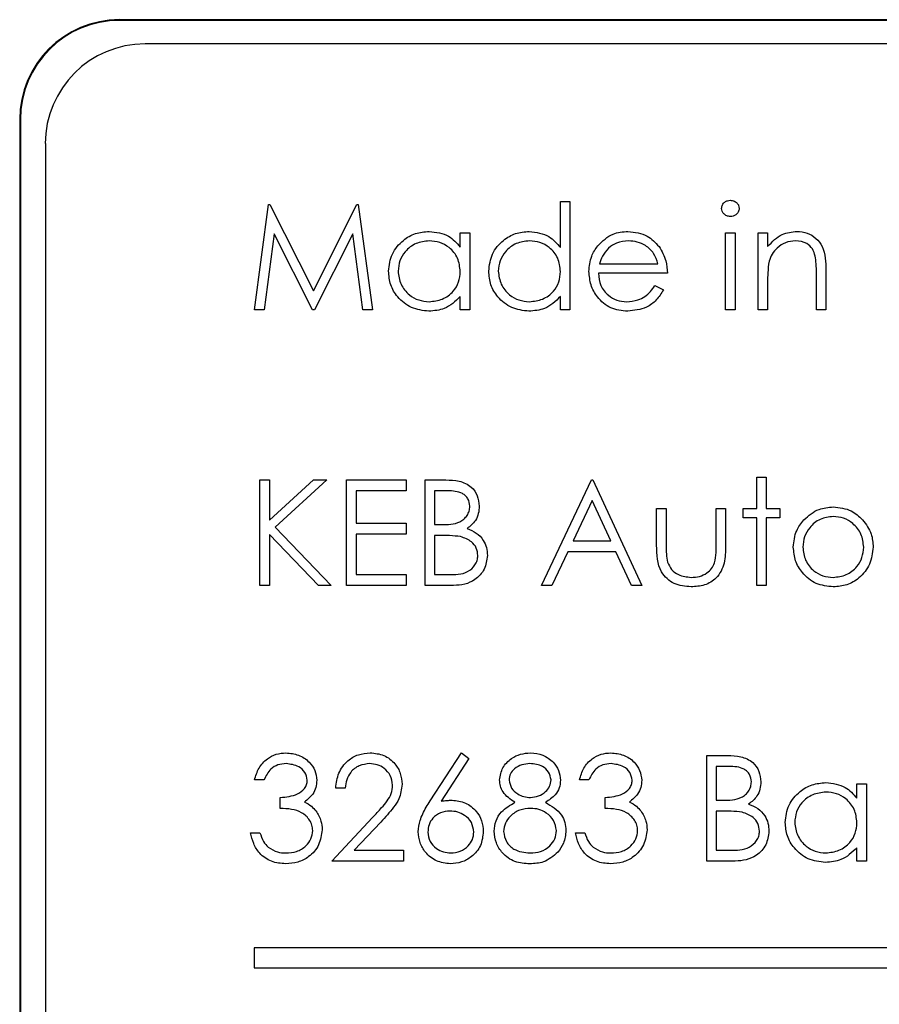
# Model space of a CAD drawing. Header units: millimetres. Extents: x 5 to 418, y 2 to 292.
# Tile 36 of 85: x 104.26 to 105.69, y 194.67 to 196.32. Entities that reach past the tile are written whole.
import ezdxf

# ---------------------------------------------------------------- set-up
doc = ezdxf.new("R2010")
doc.units = ezdxf.units.MM

msp = doc.modelspace()

# ---------------------------------------------------------------- linework, layer by layer
at = {"color": 7, "linetype": 'Continuous', "lineweight": 25}
for p, q in [((112.8393, 196.3162), (104.4226, 196.3162)), ((112.8393, 196.3151), (104.4226, 196.3151)), ((112.7988, 196.2757), (104.4654, 196.2757)), ((104.256, 196.1496), (104.256, 189.3996)), ((104.2571, 196.1496), (104.2571, 189.3996)), ((104.2988, 196.1091), (104.2988, 189.4424)), ((104.6482, 195.8312), (104.6715, 196.0076)), ((104.6715, 196.0076), (104.6738, 196.0076)), ((104.6738, 196.0076), (104.7466, 195.8629)), ((104.7466, 195.8629), (104.8192, 196.0076)), ((104.8192, 196.0076), (104.8215, 196.0076)), ((104.8215, 196.0076), (104.845, 195.8312)), ((105.1593, 195.9352), (105.1593, 196.0122)), ((105.1593, 196.0122), (105.1751, 196.0122)), ((105.1751, 196.0122), (105.1751, 195.8312)), ((104.681, 195.9584), (104.6641, 195.8312)), ((104.7449, 195.8312), (104.681, 195.9584)), ((104.8122, 195.9582), (104.7485, 195.8312)), ((104.8291, 195.8312), (104.8122, 195.9582)), ((104.9919, 195.9363), (104.9919, 195.9601)), ((104.9919, 195.9601), (105.0078, 195.9601)), ((105.0078, 195.9601), (105.0078, 195.8312)), ((105.4352, 195.9601), (105.451, 195.9601)), ((105.4352, 195.8312), (105.4352, 195.9601)), ((105.451, 195.9601), (105.451, 195.8312)), ((105.4895, 195.9601), (105.5053, 195.9601)), ((105.4895, 195.8312), (105.4895, 195.9601)), ((105.5053, 195.9601), (105.5053, 195.9369)), ((105.2243, 195.9081), (105.3221, 195.9081)), ((105.3379, 195.8923), (105.2226, 195.8923)), ((105.5867, 195.8312), (105.5867, 195.8919)), ((105.6025, 195.8971), (105.6025, 195.8312)), ((105.3171, 195.8719), (105.3312, 195.8646)), ((105.5053, 195.8778), (105.5053, 195.8312)), ((104.9919, 195.8312), (104.9919, 195.8535)), ((105.1593, 195.8312), (105.1593, 195.8535)), ((104.6641, 195.8312), (104.6482, 195.8312)), ((104.7485, 195.8312), (104.7449, 195.8312)), ((104.845, 195.8312), (104.8291, 195.8312)), ((105.0078, 195.8312), (104.9919, 195.8312)), ((105.1751, 195.8312), (105.1593, 195.8312)), ((105.451, 195.8312), (105.4352, 195.8312)), ((105.5053, 195.8312), (105.4895, 195.8312)), ((105.6025, 195.8312), (105.5867, 195.8312)), ((104.6573, 195.547), (104.6731, 195.547)), ((104.6573, 195.3706), (104.6573, 195.547)), ((104.6731, 195.4798), (104.7466, 195.547)), ((104.6731, 195.547), (104.6731, 195.4798)), ((104.7692, 195.547), (104.6825, 195.4678)), ((104.7466, 195.547), (104.7692, 195.547)), ((104.802, 195.547), (104.9015, 195.547)), ((104.802, 195.3706), (104.802, 195.547)), ((104.9015, 195.547), (104.9015, 195.5289)), ((104.9331, 195.547), (104.9676, 195.547)), ((104.9331, 195.3706), (104.9331, 195.547)), ((105.1276, 195.3706), (105.2113, 195.547)), ((105.2113, 195.547), (105.2136, 195.547)), ((105.2136, 195.547), (105.295, 195.3706)), ((105.4872, 195.5515), (105.503, 195.5515)), ((105.4872, 195.4995), (105.4872, 195.5515)), ((105.503, 195.5515), (105.503, 195.4995)), ((104.8178, 195.5289), (104.8178, 195.4746)), ((104.9015, 195.5289), (104.8178, 195.5289)), ((104.9705, 195.5289), (104.949, 195.5289)), ((104.949, 195.5289), (104.949, 195.4724)), ((105.2123, 195.5126), (105.1803, 195.4452)), ((105.2433, 195.4452), (105.2123, 195.5126)), ((105.3198, 195.4995), (105.3357, 195.4995)), ((105.3198, 195.4379), (105.3198, 195.4995)), ((105.3357, 195.4995), (105.3357, 195.4397)), ((105.4193, 195.4995), (105.4352, 195.4995)), ((105.4193, 195.4397), (105.4193, 195.4995)), ((105.4352, 195.4995), (105.4352, 195.4367)), ((105.4646, 195.4995), (105.4872, 195.4995)), ((105.4646, 195.4837), (105.4646, 195.4995)), ((105.503, 195.4995), (105.5256, 195.4995)), ((105.5256, 195.4995), (105.5256, 195.4837)), ((104.8178, 195.4746), (104.9015, 195.4746)), ((104.9015, 195.4746), (104.9015, 195.4565)), ((104.949, 195.4724), (104.9596, 195.4724)), ((105.4872, 195.4837), (105.4646, 195.4837)), ((105.4872, 195.3706), (105.4872, 195.4837)), ((105.503, 195.4837), (105.503, 195.3706)), ((105.5256, 195.4837), (105.503, 195.4837)), ((104.6731, 195.4557), (104.6731, 195.3706)), ((104.7549, 195.3706), (104.6731, 195.4557)), ((104.6825, 195.4678), (104.776, 195.3706)), ((104.8178, 195.4565), (104.8178, 195.3887)), ((104.9015, 195.4565), (104.8178, 195.4565)), ((104.949, 195.4543), (104.949, 195.3887)), ((104.9595, 195.4543), (104.949, 195.4543)), ((105.1803, 195.4452), (105.2433, 195.4452)), ((105.1717, 195.4271), (105.1449, 195.3706)), ((105.2517, 195.4271), (105.1717, 195.4271)), ((105.2778, 195.3706), (105.2517, 195.4271)), ((104.8178, 195.3887), (104.9015, 195.3887)), ((104.9015, 195.3887), (104.9015, 195.3706)), ((104.949, 195.3887), (104.9715, 195.3887)), ((104.6731, 195.3706), (104.6573, 195.3706)), ((104.776, 195.3706), (104.7549, 195.3706)), ((104.9015, 195.3706), (104.802, 195.3706)), ((104.9808, 195.3706), (104.9331, 195.3706)), ((105.1449, 195.3706), (105.1276, 195.3706)), ((105.295, 195.3706), (105.2778, 195.3706)), ((105.503, 195.3706), (105.4872, 195.3706)), ((104.9416, 195.0104), (104.9942, 195.0909)), ((105.0064, 195.0813), (104.9598, 195.01)), ((104.9942, 195.0909), (105.0064, 195.0813)), ((105.4035, 195.0863), (105.4379, 195.0863)), ((105.4035, 194.9099), (105.4035, 195.0863)), ((105.4193, 195.0682), (105.4193, 195.0117)), ((105.4408, 195.0682), (105.4193, 195.0682)), ((104.664, 195.0456), (104.6482, 195.0456)), ((105.2068, 195.0456), (105.1909, 195.0456)), ((104.7997, 195.0321), (104.7839, 195.0321)), ((105.6545, 195.015), (105.6545, 195.0388)), ((105.6545, 195.0388), (105.6704, 195.0388)), ((105.6704, 195.0388), (105.6704, 194.9099)), ((104.6912, 194.9981), (104.6912, 195.0162)), ((105.2339, 194.9981), (105.2339, 195.0162)), ((105.4193, 195.0117), (105.43, 195.0117)), ((105.4193, 194.9936), (105.4193, 194.928)), ((105.4298, 194.9936), (105.4193, 194.9936)), ((104.7771, 194.9099), (104.8455, 194.9829)), ((104.859, 194.9751), (104.8149, 194.928)), ((104.6414, 194.9574), (104.6573, 194.9574)), ((105.1842, 194.9574), (105.2, 194.9574)), ((104.8149, 194.928), (104.897, 194.928)), ((104.897, 194.928), (104.897, 194.9099)), ((105.4193, 194.928), (105.4419, 194.928)), ((105.6545, 194.9099), (105.6545, 194.9322)), ((104.897, 194.9099), (104.7771, 194.9099)), ((105.4512, 194.9099), (105.4035, 194.9099)), ((105.6704, 194.9099), (105.6545, 194.9099)), ((108.3144, 194.7652), (104.6477, 194.7652)), ((104.6477, 194.7652), (104.6477, 194.7318)), ((104.6477, 194.7318), (108.3144, 194.7318))]:
    msp.add_line(p, q, dxfattribs=at)
at = {"color": 7, "linetype": 'Continuous', "lineweight": 18}
for p, q in [((104.4226, 196.3151), (104.4226, 196.3162)), ((104.2571, 196.1496), (104.256, 196.1496))]:
    msp.add_line(p, q, dxfattribs=at)
at = {"color": 7, "linetype": 'Continuous', "lineweight": 25}
for centre, radius in [((104.4226, 196.1496), 0.1667), ((104.4226, 196.1496), 0.1655), ((104.4654, 196.1091), 0.1667)]:
    msp.add_arc(centre, radius, 90, 180, dxfattribs=at)
for points, knots in [([(105.4284, 196.0008), (105.4287, 196.0029), (105.4293, 196.007), (105.4334, 196.0114), (105.4381, 196.014), (105.4414, 196.0143), (105.443, 196.0144)], [0, 0, 0, 0, 0.279289, 0.558897, 0.779452, 1, 1, 1, 1]), ([(105.443, 196.0144), (105.4451, 196.0142), (105.4493, 196.0138), (105.4541, 196.0102), (105.4573, 196.0057), (105.4576, 196.0024), (105.4578, 196.0008)], [0, 0, 0, 0, 0.279869, 0.559866, 0.779911, 1, 1, 1, 1]), ([(105.443, 195.9873), (105.441, 195.9875), (105.4368, 195.9879), (105.4321, 195.9915), (105.4289, 195.9959), (105.4286, 195.9991), (105.4284, 196.0008)], [0, 0, 0, 0, 0.279784, 0.559698, 0.779921, 1, 1, 1, 1]), ([(105.4578, 196.0008), (105.4575, 195.9987), (105.4569, 195.9945), (105.4527, 195.9902), (105.4479, 195.9876), (105.4447, 195.9874), (105.443, 195.9873)], [0, 0, 0, 0, 0.27916, 0.558862, 0.779356, 1, 1, 1, 1]), ([(104.8721, 195.896), (104.8733, 195.9059), (104.8758, 195.9257), (104.8944, 195.9472), (104.9165, 195.9604), (104.932, 195.9617), (104.9398, 195.9624)], [0, 0, 0, 0, 0.2794126, 0.5591913, 0.7795483, 1, 1, 1, 1]), ([(104.9398, 195.9624), (104.9514, 195.9611), (104.9722, 195.9587), (104.9859, 195.9432), (104.9919, 195.9363)], [0, 0, 0, 0, 0.559062, 1, 1, 1, 1]), ([(105.0394, 195.896), (105.0407, 195.9059), (105.0431, 195.9257), (105.0618, 195.9472), (105.0838, 195.9604), (105.0994, 195.9617), (105.1071, 195.9624)], [0, 0, 0, 0, 0.279413, 0.559191, 0.779548, 1, 1, 1, 1]), ([(105.1071, 195.9624), (105.1188, 195.9608), (105.1397, 195.958), (105.1533, 195.9422), (105.1593, 195.9352)], [0, 0, 0, 0, 0.5584261, 1, 1, 1, 1]), ([(105.2216, 195.9384), (105.2295, 195.9462), (105.2437, 195.9601), (105.2633, 195.9617), (105.272, 195.9624)], [0, 0, 0, 0, 0.558577, 1, 1, 1, 1]), ([(105.272, 195.9624), (105.2835, 195.9611), (105.304, 195.9587), (105.3178, 195.9437), (105.3239, 195.937)], [0, 0, 0, 0, 0.558919, 1, 1, 1, 1]), ([(105.5053, 195.9369), (105.5128, 195.945), (105.5263, 195.9595), (105.5457, 195.9615), (105.5543, 195.9624)], [0, 0, 0, 0, 0.559141, 1, 1, 1, 1]), ([(105.5543, 195.9624), (105.5601, 195.9619), (105.5717, 195.9609), (105.5868, 195.9516), (105.6022, 195.931), (105.6024, 195.9111), (105.6025, 195.8971)], [0, 0, 0, 0, 0.187021, 0.37389, 0.56061, 1, 1, 1, 1]), ([(104.94, 195.9466), (104.9324, 195.9457), (104.9173, 195.9439), (104.9002, 195.9305), (104.8899, 195.9136), (104.8886, 195.9018), (104.8879, 195.8959)], [0, 0, 0, 0, 0.279767, 0.559291, 0.779719, 1, 1, 1, 1]), ([(104.9919, 195.8954), (104.9911, 195.9031), (104.9894, 195.9183), (104.9752, 195.9352), (104.958, 195.9451), (104.946, 195.9461), (104.94, 195.9466)], [0, 0, 0, 0, 0.27966, 0.55921, 0.779487, 1, 1, 1, 1]), ([(105.1073, 195.9466), (105.0998, 195.9457), (105.0847, 195.9439), (105.0675, 195.9305), (105.0572, 195.9136), (105.0559, 195.9018), (105.0553, 195.8959)], [0, 0, 0, 0, 0.279767, 0.559291, 0.779719, 1, 1, 1, 1]), ([(105.1593, 195.8954), (105.1584, 195.9031), (105.1568, 195.9183), (105.1425, 195.9352), (105.1253, 195.9451), (105.1133, 195.9461), (105.1073, 195.9466)], [0, 0, 0, 0, 0.27966, 0.55921, 0.779487, 1, 1, 1, 1]), ([(105.2068, 195.8953), (105.2076, 195.9041), (105.209, 195.9197), (105.2177, 195.9327), (105.2216, 195.9384)], [0, 0, 0, 0, 0.559427, 1, 1, 1, 1]), ([(105.2396, 195.9345), (105.2358, 195.9301), (105.2289, 195.9223), (105.2257, 195.9125), (105.2243, 195.9081)], [0, 0, 0, 0, 0.558795, 1, 1, 1, 1]), ([(105.2728, 195.9466), (105.266, 195.946), (105.2538, 195.9449), (105.2439, 195.9377), (105.2396, 195.9345)], [0, 0, 0, 0, 0.559458, 1, 1, 1, 1]), ([(105.3221, 195.9081), (105.3202, 195.9142), (105.3163, 195.9264), (105.3028, 195.9387), (105.2878, 195.9454), (105.2778, 195.9462), (105.2728, 195.9466)], [0, 0, 0, 0, 0.280138, 0.559194, 0.779598, 1, 1, 1, 1]), ([(105.3239, 195.937), (105.3285, 195.9293), (105.3367, 195.9154), (105.3376, 195.8994), (105.3379, 195.8923)], [0, 0, 0, 0, 0.558897, 1, 1, 1, 1]), ([(105.5516, 195.9466), (105.546, 195.946), (105.5348, 195.9448), (105.5217, 195.9358), (105.5122, 195.9249), (105.5092, 195.9166), (105.5077, 195.9124)], [0, 0, 0, 0, 0.279553, 0.559373, 0.779703, 1, 1, 1, 1]), ([(105.5848, 195.9212), (105.5836, 195.9253), (105.581, 195.9335), (105.5696, 195.9448), (105.5584, 195.9459), (105.5516, 195.9466)], [0, 0, 0, 0, 0.281192, 0.561331, 1, 1, 1, 1]), ([(105.5867, 195.8919), (105.5867, 195.8974), (105.5868, 195.9072), (105.5854, 195.9169), (105.5848, 195.9212)], [0, 0, 0, 0, 0.560255, 1, 1, 1, 1]), ([(105.5077, 195.9124), (105.5068, 195.906), (105.5053, 195.8945), (105.5053, 195.8829), (105.5053, 195.8778)], [0, 0, 0, 0, 0.559658, 1, 1, 1, 1]), ([(104.9393, 195.829), (104.9294, 195.8301), (104.9096, 195.8325), (104.8876, 195.8507), (104.8741, 195.8727), (104.8728, 195.8883), (104.8721, 195.896)], [0, 0, 0, 0, 0.279573, 0.559333, 0.779589, 1, 1, 1, 1]), ([(104.8879, 195.8959), (104.889, 195.8883), (104.8911, 195.8733), (104.905, 195.8565), (104.9221, 195.8465), (104.9339, 195.8454), (104.9399, 195.8448)], [0, 0, 0, 0, 0.2794286, 0.5591463, 0.7795701, 1, 1, 1, 1]), ([(104.9399, 195.8448), (104.9474, 195.8457), (104.9625, 195.8475), (104.9801, 195.8605), (104.9904, 195.8775), (104.9914, 195.8894), (104.9919, 195.8954)], [0, 0, 0, 0, 0.279822, 0.559387, 0.779603, 1, 1, 1, 1]), ([(105.1066, 195.829), (105.0967, 195.8301), (105.0769, 195.8325), (105.055, 195.8507), (105.0414, 195.8727), (105.0401, 195.8883), (105.0394, 195.896)], [0, 0, 0, 0, 0.279573, 0.559333, 0.779589, 1, 1, 1, 1]), ([(105.0553, 195.8959), (105.0563, 195.8883), (105.0585, 195.8733), (105.0724, 195.8565), (105.0894, 195.8465), (105.1013, 195.8454), (105.1072, 195.8448)], [0, 0, 0, 0, 0.279429, 0.559146, 0.77957, 1, 1, 1, 1]), ([(105.1072, 195.8448), (105.1148, 195.8457), (105.1299, 195.8475), (105.1475, 195.8605), (105.1577, 195.8775), (105.1588, 195.8894), (105.1593, 195.8954)], [0, 0, 0, 0, 0.279822, 0.559387, 0.779603, 1, 1, 1, 1]), ([(105.2716, 195.829), (105.2618, 195.8299), (105.2422, 195.8316), (105.2211, 195.8504), (105.2089, 195.8725), (105.2075, 195.8877), (105.2068, 195.8953)], [0, 0, 0, 0, 0.279885, 0.558859, 0.779462, 1, 1, 1, 1]), ([(105.2226, 195.8923), (105.2234, 195.8853), (105.225, 195.8714), (105.2375, 195.8556), (105.2532, 195.8462), (105.2641, 195.8453), (105.2696, 195.8448)], [0, 0, 0, 0, 0.279963, 0.559359, 0.779526, 1, 1, 1, 1]), ([(105.2696, 195.8448), (105.2761, 195.8454), (105.2868, 195.8465), (105.3005, 195.853), (105.3099, 195.8615), (105.3147, 195.8685), (105.3171, 195.8719)], [0, 0, 0, 0, 0.339465, 0.559626, 0.779498, 1, 1, 1, 1]), ([(104.9919, 195.8535), (104.9836, 195.8456), (104.9686, 195.8314), (104.9483, 195.8297), (104.9393, 195.829)], [0, 0, 0, 0, 0.558763, 1, 1, 1, 1]), ([(105.1593, 195.8535), (105.1509, 195.8456), (105.136, 195.8314), (105.1156, 195.8297), (105.1066, 195.829)], [0, 0, 0, 0, 0.558763, 1, 1, 1, 1]), ([(105.3312, 195.8646), (105.3276, 195.8587), (105.3204, 195.8471), (105.3001, 195.8321), (105.2824, 195.8302), (105.2716, 195.829)], [0, 0, 0, 0, 0.280919, 0.561407, 1, 1, 1, 1]), ([(104.9676, 195.547), (104.9751, 195.5468), (104.9902, 195.5465), (105.01, 195.5375), (105.0216, 195.521), (105.0229, 195.5092), (105.0236, 195.5033)], [0, 0, 0, 0, 0.2813174, 0.559922, 0.7799345, 1, 1, 1, 1]), ([(105.0078, 195.503), (105.0073, 195.5073), (105.0065, 195.5138), (105.0009, 195.5206), (104.9904, 195.5281), (104.9793, 195.5285), (104.9705, 195.5289)], [0, 0, 0, 0, 0.249284, 0.374925, 0.500645, 1, 1, 1, 1]), ([(105.0236, 195.5033), (105.0233, 195.4991), (105.0227, 195.4908), (105.0169, 195.4766), (105.0084, 195.4699), (105.0032, 195.4657)], [0, 0, 0, 0, 0.280867, 0.561527, 1, 1, 1, 1]), ([(104.9596, 195.4724), (104.9707, 195.4724), (104.9846, 195.4724), (104.9982, 195.4814), (105.0035, 195.4875), (105.0071, 195.4949), (105.0076, 195.5003), (105.0078, 195.503)], [0, 0, 0, 0, 0.498607, 0.624009, 0.749401, 0.874736, 1, 1, 1, 1]), ([(105.5659, 195.4804), (105.5739, 195.4873), (105.5881, 195.4997), (105.6068, 195.5011), (105.615, 195.5018)], [0, 0, 0, 0, 0.55888, 1, 1, 1, 1]), ([(105.615, 195.5018), (105.6255, 195.5007), (105.6442, 195.4987), (105.6579, 195.4861), (105.664, 195.4805)], [0, 0, 0, 0, 0.559182, 1, 1, 1, 1]), ([(105.5482, 195.4347), (105.5492, 195.4442), (105.5509, 195.4612), (105.5613, 195.4745), (105.5659, 195.4804)], [0, 0, 0, 0, 0.559285, 1, 1, 1, 1]), ([(105.615, 195.4859), (105.6074, 195.485), (105.5924, 195.4832), (105.5759, 195.4691), (105.5656, 195.4523), (105.5646, 195.4405), (105.5641, 195.4346)], [0, 0, 0, 0, 0.279484, 0.559256, 0.779547, 1, 1, 1, 1]), ([(105.6658, 195.4346), (105.665, 195.4421), (105.6632, 195.4572), (105.6493, 195.4738), (105.6327, 195.4843), (105.6209, 195.4854), (105.615, 195.4859)], [0, 0, 0, 0, 0.279586, 0.559398, 0.779653, 1, 1, 1, 1]), ([(105.664, 195.4805), (105.6697, 195.4728), (105.6799, 195.4591), (105.6811, 195.4422), (105.6817, 195.4347)], [0, 0, 0, 0, 0.559216, 1, 1, 1, 1]), ([(104.9925, 195.4522), (104.9863, 195.4529), (104.9754, 195.4543), (104.9643, 195.4543), (104.9595, 195.4543)], [0, 0, 0, 0, 0.559734, 1, 1, 1, 1]), ([(105.0032, 195.4657), (105.0085, 195.4636), (105.0191, 195.4593), (105.0302, 195.4475), (105.0362, 195.434), (105.0368, 195.4251), (105.0372, 195.4207)], [0, 0, 0, 0, 0.280382, 0.559606, 0.779765, 1, 1, 1, 1]), ([(105.0213, 195.4207), (105.0208, 195.425), (105.0198, 195.4336), (105.0096, 195.4462), (104.9989, 195.4499), (104.9925, 195.4522)], [0, 0, 0, 0, 0.279944, 0.560429, 1, 1, 1, 1]), ([(105.3776, 195.3683), (105.3678, 195.3691), (105.3483, 195.3707), (105.3208, 195.3964), (105.3202, 195.4222), (105.3198, 195.4379)], [0, 0, 0, 0, 0.28097, 0.559785, 1, 1, 1, 1]), ([(105.3357, 195.4397), (105.3357, 195.434), (105.3356, 195.4239), (105.3374, 195.4139), (105.3382, 195.4096)], [0, 0, 0, 0, 0.560377, 1, 1, 1, 1]), ([(105.4167, 195.4083), (105.4177, 195.4141), (105.4194, 195.4245), (105.4194, 195.4351), (105.4193, 195.4397)], [0, 0, 0, 0, 0.559371, 1, 1, 1, 1]), ([(105.4352, 195.4367), (105.435, 195.4271), (105.4347, 195.408), (105.4223, 195.3828), (105.4003, 195.3698), (105.3852, 195.3688), (105.3776, 195.3683)], [0, 0, 0, 0, 0.281501, 0.559646, 0.779298, 1, 1, 1, 1]), ([(105.615, 195.3683), (105.6051, 195.3693), (105.5854, 195.3713), (105.5637, 195.3896), (105.5504, 195.4115), (105.549, 195.427), (105.5482, 195.4347)], [0, 0, 0, 0, 0.279776, 0.559179, 0.779592, 1, 1, 1, 1]), ([(105.5641, 195.4346), (105.565, 195.4271), (105.5669, 195.4122), (105.5804, 195.3953), (105.5974, 195.3857), (105.6091, 195.3847), (105.615, 195.3842)], [0, 0, 0, 0, 0.279618, 0.559167, 0.779512, 1, 1, 1, 1]), ([(105.6817, 195.4347), (105.6805, 195.4249), (105.678, 195.4053), (105.6603, 195.3833), (105.6382, 195.3701), (105.6228, 195.3689), (105.615, 195.3683)], [0, 0, 0, 0, 0.279521, 0.559381, 0.779507, 1, 1, 1, 1]), ([(105.615, 195.3842), (105.6224, 195.385), (105.6374, 195.3867), (105.6543, 195.4002), (105.6641, 195.417), (105.6653, 195.4287), (105.6658, 195.4346)], [0, 0, 0, 0, 0.2797454, 0.5591127, 0.7796058, 1, 1, 1, 1]), ([(104.9715, 195.3887), (104.983, 195.3887), (105.0003, 195.3887), (105.0155, 195.4023), (105.0206, 195.4123), (105.0211, 195.4179), (105.0213, 195.4207)], [0, 0, 0, 0, 0.49936, 0.748736, 0.874399, 1, 1, 1, 1]), ([(105.0372, 195.4207), (105.0361, 195.4128), (105.034, 195.3969), (105.0182, 195.3802), (104.9995, 195.3717), (104.9871, 195.3709), (104.9808, 195.3706)], [0, 0, 0, 0, 0.279141, 0.558654, 0.779059, 1, 1, 1, 1]), ([(105.3382, 195.4096), (105.3401, 195.4052), (105.344, 195.3966), (105.3582, 195.3863), (105.3704, 195.385), (105.3778, 195.3842)], [0, 0, 0, 0, 0.280117, 0.560544, 1, 1, 1, 1]), ([(105.3778, 195.3842), (105.3823, 195.3844), (105.3915, 195.385), (105.4033, 195.3905), (105.4122, 195.3985), (105.4152, 195.405), (105.4167, 195.4083)], [0, 0, 0, 0, 0.28027, 0.560007, 0.780074, 1, 1, 1, 1]), ([(104.6482, 195.0456), (104.6502, 195.0524), (104.6543, 195.066), (104.6678, 195.0809), (104.6841, 195.0896), (104.6952, 195.0904), (104.7007, 195.0909)], [0, 0, 0, 0, 0.2802877, 0.5596797, 0.7797465, 1, 1, 1, 1]), ([(104.7007, 195.0909), (104.7079, 195.0901), (104.7221, 195.0886), (104.7392, 195.0772), (104.7501, 195.0618), (104.7515, 195.0506), (104.7522, 195.045)], [0, 0, 0, 0, 0.280085, 0.559868, 0.780099, 1, 1, 1, 1]), ([(104.7839, 195.0321), (104.7849, 195.0406), (104.787, 195.0578), (104.802, 195.0774), (104.8212, 195.0891), (104.8347, 195.0903), (104.8414, 195.0909)], [0, 0, 0, 0, 0.280029, 0.559515, 0.779668, 1, 1, 1, 1]), ([(104.8414, 195.0909), (104.8493, 195.0901), (104.865, 195.0887), (104.8825, 195.0743), (104.893, 195.0569), (104.8941, 195.0446), (104.8947, 195.0384)], [0, 0, 0, 0, 0.27989, 0.559224, 0.779582, 1, 1, 1, 1]), ([(105.0575, 195.0456), (105.0588, 195.0527), (105.0613, 195.0668), (105.0758, 195.0815), (105.0924, 195.0895), (105.1036, 195.0904), (105.1092, 195.0909)], [0, 0, 0, 0, 0.2788058, 0.5584573, 0.7791595, 1, 1, 1, 1]), ([(105.1092, 195.0909), (105.1163, 195.0901), (105.1303, 195.0885), (105.1468, 195.0769), (105.1573, 195.0617), (105.1586, 195.0506), (105.1593, 195.0451)], [0, 0, 0, 0, 0.279929, 0.559623, 0.779946, 1, 1, 1, 1]), ([(105.1909, 195.0456), (105.193, 195.0524), (105.197, 195.066), (105.2105, 195.0809), (105.2268, 195.0896), (105.2379, 195.0904), (105.2435, 195.0909)], [0, 0, 0, 0, 0.280288, 0.55968, 0.779747, 1, 1, 1, 1]), ([(105.2435, 195.0909), (105.2506, 195.0901), (105.2649, 195.0886), (105.282, 195.0772), (105.2928, 195.0618), (105.2942, 195.0506), (105.295, 195.045)], [0, 0, 0, 0, 0.280085, 0.559868, 0.780099, 1, 1, 1, 1]), ([(105.4379, 195.0863), (105.4455, 195.0862), (105.4605, 195.0859), (105.4804, 195.0769), (105.492, 195.0604), (105.4933, 195.0485), (105.494, 195.0426)], [0, 0, 0, 0, 0.281317, 0.559922, 0.779935, 1, 1, 1, 1]), ([(104.7009, 195.0728), (104.6963, 195.0724), (104.6872, 195.0717), (104.6726, 195.0629), (104.6673, 195.0522), (104.664, 195.0456)], [0, 0, 0, 0, 0.280636, 0.560364, 1, 1, 1, 1]), ([(104.7364, 195.0451), (104.7355, 195.0497), (104.7337, 195.059), (104.7202, 195.0704), (104.7082, 195.0719), (104.7009, 195.0728)], [0, 0, 0, 0, 0.278859, 0.560074, 1, 1, 1, 1]), ([(104.8406, 195.0728), (104.8346, 195.0721), (104.8225, 195.0709), (104.8089, 195.0599), (104.8016, 195.0461), (104.8004, 195.0367), (104.7997, 195.0321)], [0, 0, 0, 0, 0.279699, 0.558847, 0.779176, 1, 1, 1, 1]), ([(104.8789, 195.037), (104.8781, 195.0425), (104.8766, 195.0534), (104.8659, 195.0649), (104.8535, 195.0718), (104.8449, 195.0724), (104.8406, 195.0728)], [0, 0, 0, 0, 0.279126, 0.558978, 0.77935, 1, 1, 1, 1]), ([(105.1083, 195.0728), (105.1037, 195.0725), (105.0944, 195.0718), (105.0831, 195.0653), (105.0748, 195.0563), (105.0739, 195.049), (105.0734, 195.0453)], [0, 0, 0, 0, 0.280651, 0.560566, 0.78062, 1, 1, 1, 1]), ([(105.1435, 195.0457), (105.1425, 195.0502), (105.1406, 195.0593), (105.1276, 195.071), (105.1156, 195.0721), (105.1083, 195.0728)], [0, 0, 0, 0, 0.278971, 0.559919, 1, 1, 1, 1]), ([(105.2437, 195.0728), (105.2391, 195.0724), (105.2299, 195.0717), (105.2153, 195.0629), (105.21, 195.0522), (105.2068, 195.0456)], [0, 0, 0, 0, 0.280636, 0.560364, 1, 1, 1, 1]), ([(105.2791, 195.0451), (105.2782, 195.0497), (105.2765, 195.059), (105.2629, 195.0704), (105.251, 195.0719), (105.2437, 195.0728)], [0, 0, 0, 0, 0.278859, 0.560074, 1, 1, 1, 1]), ([(105.4781, 195.0423), (105.4776, 195.0466), (105.4769, 195.0532), (105.4713, 195.0599), (105.4607, 195.0674), (105.4497, 195.0679), (105.4408, 195.0682)], [0, 0, 0, 0, 0.2492836, 0.3749253, 0.5006447, 1, 1, 1, 1]), ([(104.6912, 195.0162), (104.7011, 195.0171), (104.7161, 195.0185), (104.7307, 195.0289), (104.7357, 195.0377), (104.7362, 195.0426), (104.7364, 195.0451)], [0, 0, 0, 0, 0.499418, 0.749016, 0.874544, 1, 1, 1, 1]), ([(104.7522, 195.045), (104.7519, 195.041), (104.7514, 195.0328), (104.745, 195.0193), (104.7367, 195.0127), (104.7316, 195.0087)], [0, 0, 0, 0, 0.280508, 0.560792, 1, 1, 1, 1]), ([(105.0833, 195.0082), (105.0757, 195.0132), (105.0651, 195.0202), (105.0584, 195.0351), (105.0578, 195.0421), (105.0575, 195.0456)], [0, 0, 0, 0, 0.557752, 0.778932, 1, 1, 1, 1]), ([(105.0734, 195.0453), (105.0743, 195.0407), (105.0763, 195.0313), (105.0868, 195.0224), (105.0978, 195.017), (105.1052, 195.0165), (105.109, 195.0162)], [0, 0, 0, 0, 0.277721, 0.558224, 0.779072, 1, 1, 1, 1]), ([(105.109, 195.0162), (105.1136, 195.0167), (105.123, 195.0177), (105.1343, 195.0249), (105.1417, 195.0347), (105.1429, 195.042), (105.1435, 195.0457)], [0, 0, 0, 0, 0.280237, 0.560145, 0.780435, 1, 1, 1, 1]), ([(105.1593, 195.0451), (105.1589, 195.0407), (105.1581, 195.0319), (105.1497, 195.018), (105.1401, 195.0119), (105.1342, 195.0082)], [0, 0, 0, 0, 0.280159, 0.560243, 1, 1, 1, 1]), ([(105.2339, 195.0162), (105.2439, 195.0171), (105.2588, 195.0185), (105.2734, 195.0289), (105.2784, 195.0377), (105.2789, 195.0426), (105.2791, 195.0451)], [0, 0, 0, 0, 0.499418, 0.749016, 0.874544, 1, 1, 1, 1]), ([(105.295, 195.045), (105.2947, 195.041), (105.2941, 195.0328), (105.2878, 195.0193), (105.2794, 195.0127), (105.2744, 195.0087)], [0, 0, 0, 0, 0.280508, 0.560792, 1, 1, 1, 1]), ([(105.43, 195.0117), (105.4411, 195.0117), (105.4549, 195.0118), (105.4686, 195.0207), (105.4739, 195.0268), (105.4775, 195.0342), (105.4779, 195.0396), (105.4781, 195.0423)], [0, 0, 0, 0, 0.498607, 0.624009, 0.749401, 0.874736, 1, 1, 1, 1]), ([(105.494, 195.0426), (105.4937, 195.0385), (105.4931, 195.0301), (105.4873, 195.016), (105.4788, 195.0092), (105.4736, 195.0051)], [0, 0, 0, 0, 0.280867, 0.561527, 1, 1, 1, 1]), ([(104.8455, 194.9829), (104.8506, 194.9883), (104.859, 194.9972), (104.8698, 195.0101), (104.8774, 195.0226), (104.8784, 195.0322), (104.8789, 195.037)], [0, 0, 0, 0, 0.3405416, 0.5608502, 0.7805986, 1, 1, 1, 1]), ([(104.8947, 195.0384), (104.8936, 195.0299), (104.8919, 195.0159), (104.8806, 194.9998), (104.8702, 194.9872), (104.8627, 194.9791), (104.859, 194.9751)], [0, 0, 0, 0, 0.33837, 0.558748, 0.779361, 1, 1, 1, 1]), ([(105.5347, 194.9747), (105.5359, 194.9846), (105.5384, 195.0044), (105.557, 195.0259), (105.5791, 195.0391), (105.5946, 195.0404), (105.6024, 195.0411)], [0, 0, 0, 0, 0.279413, 0.559191, 0.779548, 1, 1, 1, 1]), ([(105.6024, 195.0411), (105.614, 195.0398), (105.6348, 195.0374), (105.6485, 195.0219), (105.6545, 195.015)], [0, 0, 0, 0, 0.559062, 1, 1, 1, 1]), ([(104.9218, 194.9591), (104.9225, 194.9654), (104.9235, 194.9758), (104.9291, 194.9893), (104.9349, 195.0001), (104.9393, 195.0069), (104.9416, 195.0104)], [0, 0, 0, 0, 0.339374, 0.559486, 0.779731, 1, 1, 1, 1]), ([(104.9598, 195.01), (104.9632, 195.0105), (104.9692, 195.0115), (104.9754, 195.0116), (104.9781, 195.0117)], [0, 0, 0, 0, 0.55991, 1, 1, 1, 1]), ([(104.9781, 195.0117), (104.9858, 195.0108), (105.0012, 195.0091), (105.0184, 194.9949), (105.0289, 194.9777), (105.0299, 194.9655), (105.0304, 194.9594)], [0, 0, 0, 0, 0.279638, 0.559326, 0.779527, 1, 1, 1, 1]), ([(105.6026, 195.0253), (105.595, 195.0244), (105.5799, 195.0226), (105.5628, 195.0092), (105.5524, 194.9924), (105.5512, 194.9805), (105.5505, 194.9746)], [0, 0, 0, 0, 0.279767, 0.559291, 0.779719, 1, 1, 1, 1]), ([(105.6545, 194.9741), (105.6537, 194.9818), (105.652, 194.997), (105.6377, 195.0139), (105.6206, 195.0239), (105.6086, 195.0248), (105.6026, 195.0253)], [0, 0, 0, 0, 0.27966, 0.55921, 0.779487, 1, 1, 1, 1]), ([(104.7455, 194.9608), (104.7452, 194.9639), (104.7447, 194.9701), (104.7392, 194.9812), (104.7228, 194.9964), (104.7038, 194.9974), (104.6912, 194.9981)], [0, 0, 0, 0, 0.125587, 0.251191, 0.500605, 1, 1, 1, 1]), ([(104.7316, 195.0087), (104.7357, 195.0066), (104.7431, 195.0028), (104.7484, 194.9965), (104.7508, 194.9937)], [0, 0, 0, 0, 0.559795, 1, 1, 1, 1]), ([(104.7508, 194.9937), (104.7541, 194.9883), (104.7602, 194.9786), (104.7609, 194.9673), (104.7613, 194.9623)], [0, 0, 0, 0, 0.559419, 1, 1, 1, 1]), ([(104.9747, 194.9936), (104.9694, 194.9932), (104.9586, 194.9922), (104.9463, 194.9829), (104.9388, 194.9711), (104.9381, 194.9627), (104.9377, 194.9585)], [0, 0, 0, 0, 0.2801275, 0.5595148, 0.7797192, 1, 1, 1, 1]), ([(105.0146, 194.9585), (105.0137, 194.964), (105.0121, 194.9751), (105.0005, 194.9862), (104.9878, 194.9927), (104.9791, 194.9933), (104.9747, 194.9936)], [0, 0, 0, 0, 0.278754, 0.558605, 0.779147, 1, 1, 1, 1]), ([(105.0485, 194.9599), (105.0491, 194.9658), (105.0502, 194.9775), (105.0621, 194.9958), (105.0752, 195.0035), (105.0833, 195.0082)], [0, 0, 0, 0, 0.2799866, 0.5599013, 1, 1, 1, 1]), ([(105.1094, 194.9981), (105.1032, 194.9976), (105.0908, 194.9966), (105.0762, 194.9867), (105.0661, 194.9739), (105.0649, 194.9642), (105.0643, 194.9593)], [0, 0, 0, 0, 0.280283, 0.560138, 0.780298, 1, 1, 1, 1]), ([(105.1525, 194.961), (105.1515, 194.9669), (105.1494, 194.9786), (105.1369, 194.9902), (105.1233, 194.9972), (105.114, 194.9978), (105.1094, 194.9981)], [0, 0, 0, 0, 0.278303, 0.558509, 0.779146, 1, 1, 1, 1]), ([(105.1342, 195.0082), (105.1442, 195.0021), (105.1582, 194.9937), (105.1673, 194.9748), (105.168, 194.9658), (105.1683, 194.9613)], [0, 0, 0, 0, 0.558271, 0.779089, 1, 1, 1, 1]), ([(105.2882, 194.9608), (105.2879, 194.9639), (105.2874, 194.9701), (105.2819, 194.9812), (105.2655, 194.9964), (105.2466, 194.9974), (105.2339, 194.9981)], [0, 0, 0, 0, 0.125587, 0.251191, 0.500605, 1, 1, 1, 1]), ([(105.2744, 195.0087), (105.2785, 195.0066), (105.2858, 195.0028), (105.2911, 194.9965), (105.2935, 194.9937)], [0, 0, 0, 0, 0.559795, 1, 1, 1, 1]), ([(105.2935, 194.9937), (105.2969, 194.9883), (105.3029, 194.9786), (105.3037, 194.9673), (105.304, 194.9623)], [0, 0, 0, 0, 0.559419, 1, 1, 1, 1]), ([(105.4628, 194.9915), (105.4567, 194.9923), (105.4457, 194.9936), (105.4347, 194.9936), (105.4298, 194.9936)], [0, 0, 0, 0, 0.559734, 1, 1, 1, 1]), ([(105.4736, 195.0051), (105.4789, 195.003), (105.4894, 194.9987), (105.5005, 194.9869), (105.5066, 194.9734), (105.5072, 194.9645), (105.5075, 194.96)], [0, 0, 0, 0, 0.280382, 0.559606, 0.779765, 1, 1, 1, 1]), ([(105.4917, 194.96), (105.4912, 194.9643), (105.4901, 194.973), (105.4799, 194.9856), (105.4693, 194.9893), (105.4628, 194.9915)], [0, 0, 0, 0, 0.279944, 0.560429, 1, 1, 1, 1]), ([(104.7613, 194.9623), (104.76, 194.9537), (104.7575, 194.9364), (104.7409, 194.9173), (104.7208, 194.907), (104.7071, 194.9059), (104.7003, 194.9054)], [0, 0, 0, 0, 0.279304, 0.558838, 0.779277, 1, 1, 1, 1]), ([(104.7005, 194.9235), (104.7067, 194.9239), (104.7189, 194.9247), (104.7336, 194.9339), (104.7437, 194.9465), (104.7449, 194.956), (104.7455, 194.9608)], [0, 0, 0, 0, 0.280599, 0.560151, 0.780303, 1, 1, 1, 1]), ([(105.1083, 194.9235), (105.1144, 194.9239), (105.1265, 194.9248), (105.1412, 194.934), (105.1508, 194.9467), (105.1519, 194.9562), (105.1525, 194.961)], [0, 0, 0, 0, 0.280602, 0.559962, 0.78018, 1, 1, 1, 1]), ([(105.1683, 194.9613), (105.1676, 194.9538), (105.1664, 194.9404), (105.1585, 194.9296), (105.155, 194.9248)], [0, 0, 0, 0, 0.559346, 1, 1, 1, 1]), ([(105.304, 194.9623), (105.3028, 194.9537), (105.3002, 194.9364), (105.2837, 194.9173), (105.2635, 194.907), (105.2498, 194.9059), (105.243, 194.9054)], [0, 0, 0, 0, 0.279304, 0.558838, 0.779277, 1, 1, 1, 1]), ([(105.2433, 194.9235), (105.2494, 194.9239), (105.2616, 194.9247), (105.2764, 194.9339), (105.2864, 194.9465), (105.2876, 194.956), (105.2882, 194.9608)], [0, 0, 0, 0, 0.2805991, 0.5601509, 0.7803026, 1, 1, 1, 1]), ([(105.4419, 194.928), (105.4534, 194.928), (105.4707, 194.9281), (105.4859, 194.9416), (105.491, 194.9516), (105.4915, 194.9572), (105.4917, 194.96)], [0, 0, 0, 0, 0.49936, 0.748736, 0.874399, 1, 1, 1, 1]), ([(105.5075, 194.96), (105.5065, 194.9521), (105.5044, 194.9363), (105.4885, 194.9195), (105.4699, 194.911), (105.4574, 194.9103), (105.4512, 194.9099)], [0, 0, 0, 0, 0.279141, 0.558654, 0.779059, 1, 1, 1, 1]), ([(105.6019, 194.9077), (105.592, 194.9088), (105.5722, 194.9112), (105.5502, 194.9294), (105.5367, 194.9514), (105.5353, 194.967), (105.5347, 194.9747)], [0, 0, 0, 0, 0.279573, 0.559333, 0.779589, 1, 1, 1, 1]), ([(105.5505, 194.9746), (105.5516, 194.967), (105.5537, 194.952), (105.5676, 194.9352), (105.5846, 194.9252), (105.5965, 194.9241), (105.6025, 194.9235)], [0, 0, 0, 0, 0.279429, 0.559146, 0.77957, 1, 1, 1, 1]), ([(105.6025, 194.9235), (105.61, 194.9244), (105.6251, 194.9262), (105.6427, 194.9392), (105.653, 194.9562), (105.654, 194.9681), (105.6545, 194.9741)], [0, 0, 0, 0, 0.279822, 0.559387, 0.779603, 1, 1, 1, 1]), ([(104.7003, 194.9054), (104.6922, 194.9061), (104.676, 194.9075), (104.6569, 194.9211), (104.6458, 194.9389), (104.6429, 194.9513), (104.6414, 194.9574)], [0, 0, 0, 0, 0.279886, 0.558979, 0.779263, 1, 1, 1, 1]), ([(104.6573, 194.9574), (104.6589, 194.9523), (104.6618, 194.9432), (104.6682, 194.9361), (104.6711, 194.9331)], [0, 0, 0, 0, 0.560694, 1, 1, 1, 1]), ([(104.9753, 194.9054), (104.9674, 194.9064), (104.9516, 194.9083), (104.9338, 194.9226), (104.9237, 194.9406), (104.9225, 194.9529), (104.9218, 194.9591)], [0, 0, 0, 0, 0.27967, 0.559085, 0.779558, 1, 1, 1, 1]), ([(104.9377, 194.9585), (104.9384, 194.9531), (104.9399, 194.9422), (104.951, 194.931), (104.9634, 194.9245), (104.9719, 194.9238), (104.9761, 194.9235)], [0, 0, 0, 0, 0.279059, 0.55882, 0.779303, 1, 1, 1, 1]), ([(105.0304, 194.9594), (105.0295, 194.9514), (105.0277, 194.9352), (105.0126, 194.9174), (104.9942, 194.9072), (104.9816, 194.906), (104.9753, 194.9054)], [0, 0, 0, 0, 0.279631, 0.55896, 0.779478, 1, 1, 1, 1]), ([(104.9761, 194.9235), (104.9815, 194.9241), (104.9924, 194.9251), (105.0049, 194.9342), (105.0132, 194.9457), (105.0141, 194.9542), (105.0146, 194.9585)], [0, 0, 0, 0, 0.280018, 0.559853, 0.779987, 1, 1, 1, 1]), ([(105.1082, 194.9054), (105.0996, 194.906), (105.0826, 194.907), (105.0627, 194.9213), (105.0508, 194.94), (105.0492, 194.9532), (105.0485, 194.9599)], [0, 0, 0, 0, 0.280545, 0.559269, 0.779816, 1, 1, 1, 1]), ([(105.0643, 194.9593), (105.0653, 194.9535), (105.0673, 194.9417), (105.0836, 194.9261), (105.099, 194.9245), (105.1083, 194.9235)], [0, 0, 0, 0, 0.279833, 0.560198, 1, 1, 1, 1]), ([(105.243, 194.9054), (105.2349, 194.9061), (105.2187, 194.9075), (105.1996, 194.9211), (105.1886, 194.9389), (105.1856, 194.9513), (105.1842, 194.9574)], [0, 0, 0, 0, 0.279886, 0.558979, 0.779263, 1, 1, 1, 1]), ([(105.2, 194.9574), (105.2016, 194.9523), (105.2045, 194.9432), (105.211, 194.9361), (105.2138, 194.9331)], [0, 0, 0, 0, 0.560694, 1, 1, 1, 1]), ([(104.6711, 194.9331), (104.6761, 194.9299), (104.6852, 194.9242), (104.6958, 194.9237), (104.7005, 194.9235)], [0, 0, 0, 0, 0.558748, 1, 1, 1, 1]), ([(105.2138, 194.9331), (105.2189, 194.9299), (105.2279, 194.9242), (105.2386, 194.9237), (105.2433, 194.9235)], [0, 0, 0, 0, 0.558748, 1, 1, 1, 1]), ([(105.6545, 194.9322), (105.6462, 194.9243), (105.6312, 194.9101), (105.6109, 194.9084), (105.6019, 194.9077)], [0, 0, 0, 0, 0.558763, 1, 1, 1, 1]), ([(105.155, 194.9248), (105.1474, 194.9183), (105.1337, 194.9067), (105.116, 194.9058), (105.1082, 194.9054)], [0, 0, 0, 0, 0.557758, 1, 1, 1, 1])]:
    msp.add_open_spline(points, degree=3, knots=knots, dxfattribs=at)

doc.saveas('drawing.dxf')
